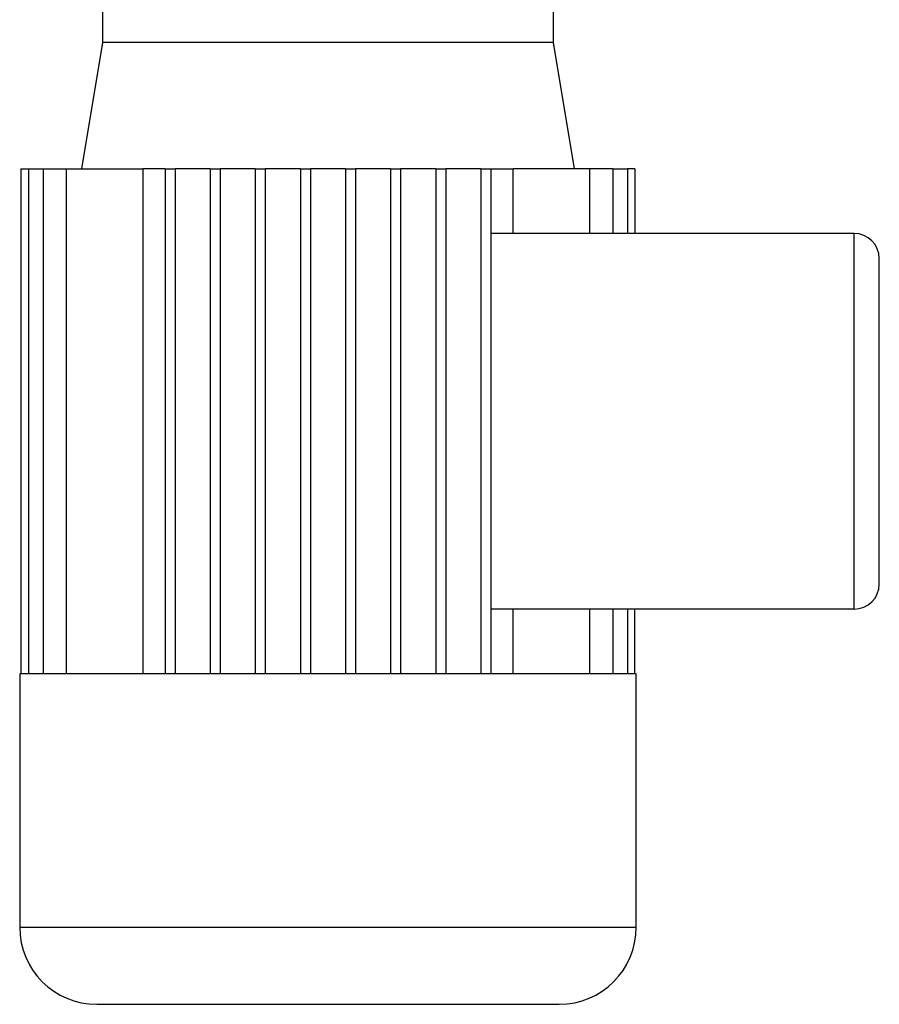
# Model space of a CAD drawing. Header units: millimetres. Extents: x 0 to 420, y 0 to 297.
# Tile 37 of 62: x 200 to 224, y 208 to 236. Entities that reach past the tile are written whole.
import ezdxf

# ---------------------------------------------------------------- set-up
doc = ezdxf.new("R2010")
doc.units = ezdxf.units.MM

msp = doc.modelspace()

# ---------------------------------------------------------------- linework, layer by layer
at = {"color": 7, "linetype": 'Continuous', "lineweight": 25}
for p, q in [((201.9553, 236.8391), (201.9553, 235.6307)), ((214.7501, 235.6307), (214.7501, 236.8391)), ((201.9553, 235.6307), (201.3582, 232.0481)), ((208.3527, 235.6307), (201.9553, 235.6307)), ((214.7501, 235.6307), (208.3527, 235.6307)), ((215.3472, 232.0481), (214.7501, 235.6307)), ((199.6446, 232.0481), (199.6446, 217.7179)), ((199.6446, 232.0481), (199.8561, 232.0481)), ((199.8561, 232.0481), (199.8561, 217.7179)), ((199.8561, 232.0481), (200.273, 232.0481)), ((200.273, 232.0481), (200.9301, 232.0481)), ((200.273, 232.0481), (200.273, 217.7179)), ((200.9301, 232.0481), (203.1015, 232.0481)), ((200.9301, 232.0481), (200.9301, 217.7179)), ((203.7324, 232.0481), (203.1015, 232.0481)), ((203.1015, 232.0481), (203.1015, 217.7179)), ((203.7324, 232.0481), (204.0167, 232.0481)), ((203.7324, 232.0481), (203.7324, 217.7179)), ((204.0167, 232.0481), (204.0167, 217.7179)), ((205.0118, 232.0481), (204.0167, 232.0481)), ((205.0118, 232.0481), (205.2962, 232.0481)), ((205.0118, 232.0481), (205.0118, 217.7179)), ((205.2962, 232.0481), (205.2962, 217.7179)), ((206.2913, 232.0481), (205.2962, 232.0481)), ((206.2913, 232.0481), (206.5756, 232.0481)), ((206.2913, 232.0481), (206.2913, 217.7179)), ((206.5756, 232.0481), (206.5756, 217.7179)), ((207.5708, 232.0481), (206.5756, 232.0481)), ((207.5708, 232.0481), (207.8551, 232.0481)), ((207.5708, 232.0481), (207.5708, 217.7179)), ((207.8551, 232.0481), (207.8551, 217.7179)), ((208.8503, 232.0481), (207.8551, 232.0481)), ((208.8503, 232.0481), (209.1346, 232.0481)), ((208.8503, 232.0481), (208.8503, 217.7179)), ((209.1346, 232.0481), (209.1346, 217.7179)), ((210.1298, 232.0481), (209.1346, 232.0481)), ((210.1298, 232.0481), (210.4141, 232.0481)), ((210.1298, 232.0481), (210.1298, 217.7179)), ((210.4141, 232.0481), (210.4141, 217.7179)), ((211.4092, 232.0481), (210.4141, 232.0481)), ((211.4092, 232.0481), (211.4092, 217.7179)), ((211.4092, 232.0481), (211.6936, 232.0481)), ((211.6936, 232.0481), (211.6936, 217.7179)), ((212.6887, 232.0481), (211.6936, 232.0481)), ((212.6887, 232.0481), (212.6887, 217.7179)), ((212.6887, 232.0481), (212.973, 232.0481)), ((212.973, 232.0481), (212.973, 217.7179)), ((212.973, 232.0481), (213.6039, 232.0481)), ((213.6039, 230.2142), (213.6039, 232.0481)), ((215.7753, 232.0481), (213.6039, 232.0481)), ((215.7753, 232.0481), (215.7753, 230.2142)), ((216.4323, 232.0481), (215.7753, 232.0481)), ((216.4323, 232.0481), (216.4323, 230.2142)), ((216.4323, 232.0481), (216.8493, 232.0481)), ((216.8493, 232.0481), (216.8493, 230.2142)), ((217.0608, 232.0481), (216.8493, 232.0481)), ((217.0608, 232.0481), (217.0608, 230.2142)), ((223.28, 230.2142), (212.973, 230.2142)), ((223.28, 219.5519), (223.28, 230.2142)), ((223.9908, 220.2627), (223.9908, 229.5034)), ((223.28, 219.5519), (212.973, 219.5519)), ((213.6039, 217.7179), (213.6039, 219.5519)), ((215.7753, 219.5519), (215.7753, 217.7179)), ((216.4323, 219.5519), (216.4323, 217.7179)), ((216.8493, 219.5519), (216.8493, 217.7179)), ((217.0608, 217.7179), (217.0608, 219.5519)), ((199.6096, 217.7179), (199.6096, 210.5209)), ((199.6446, 217.7179), (199.6096, 217.7179)), ((199.8561, 217.7179), (199.6446, 217.7179)), ((200.273, 217.7179), (199.8561, 217.7179)), ((200.9301, 217.7179), (200.273, 217.7179)), ((203.7324, 217.7179), (200.9301, 217.7179)), ((205.0118, 217.7179), (203.7324, 217.7179)), ((206.2913, 217.7179), (205.0118, 217.7179)), ((207.5708, 217.7179), (206.2913, 217.7179)), ((209.1346, 217.7179), (207.5708, 217.7179)), ((210.4141, 217.7179), (209.1346, 217.7179)), ((211.6936, 217.7179), (210.4141, 217.7179)), ((212.973, 217.7179), (211.6936, 217.7179)), ((215.7753, 217.7179), (212.973, 217.7179)), ((216.4323, 217.7179), (215.7753, 217.7179)), ((216.8493, 217.7179), (216.4323, 217.7179)), ((217.0608, 217.7179), (216.8493, 217.7179)), ((217.0958, 217.7179), (217.0608, 217.7179)), ((217.0958, 210.5209), (217.0958, 217.7179)), ((199.6096, 210.5209), (217.0958, 210.5209)), ((201.7954, 208.3351), (214.91, 208.3351))]:
    msp.add_line(p, q, dxfattribs=at)
for centre, radius, start, end in [((223.28, 229.5034), 0.7108, 0, 90), ((223.28, 220.2627), 0.7108, 270, 360), ((201.7954, 210.5209), 2.1858, 180, 270), ((214.91, 210.5209), 2.1858, 270, 0)]:
    msp.add_arc(centre, radius, start, end, dxfattribs=at)

doc.saveas('drawing.dxf')
